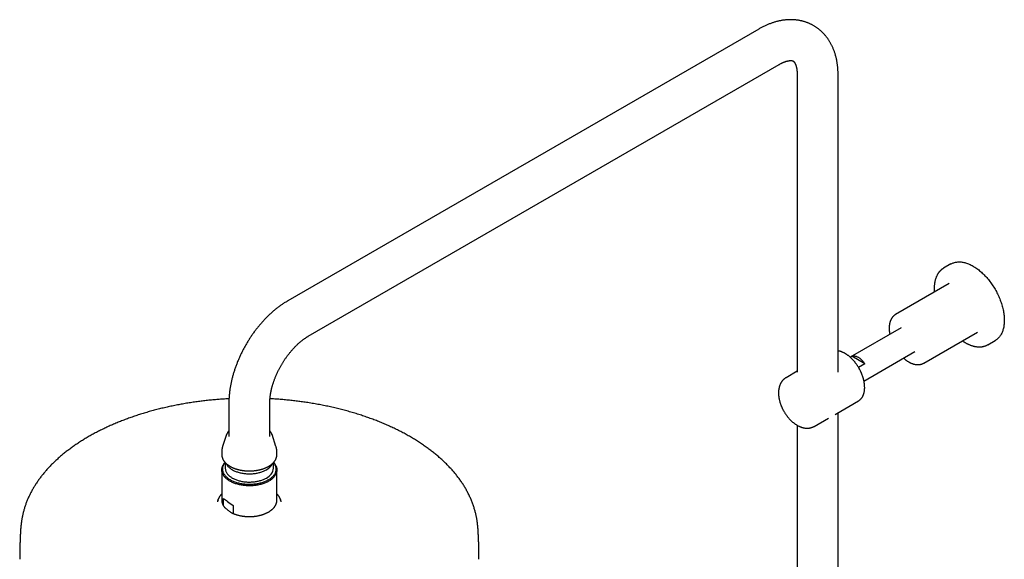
# Model space of a CAD drawing. Header units: millimetres. Extents: x 8 to 1577, y 12 to 2536.
# Tile 32 of 65: x 1059 to 1488, y 984 to 1219. Entities that reach past the tile are written whole.
import ezdxf

# ---------------------------------------------------------------- set-up
doc = ezdxf.new("R2010")
doc.units = ezdxf.units.MM

msp = doc.modelspace()

# ---------------------------------------------------------------- linework, layer by layer
at = {"color": 7, "linetype": 'Continuous', "lineweight": 30}
for p, q in [((1381.17, 1214.81), (1176.11, 1096.43)), ((1185.01, 1081.02), (1390.07, 1199.4)), ((1397.93, 1194.85), (1397.93, 1065.35)), ((1415.73, 1065.35), (1415.73, 1194.85)), ((1464.88, 1112.51), (1461.7, 1110.67)), ((1464.14, 1103.99), (1440.8, 1090.52)), ((1443.22, 1084.7), (1421.01, 1071.88)), ((1453.05, 1069.3), (1476.39, 1082.78)), ((1476.38, 1082.77), (1476.39, 1082.78)), ((1480.95, 1077.33), (1484.13, 1079.16)), ((1421.02, 1071.87), (1421.71, 1072.27)), ((1427.32, 1069.03), (1421.71, 1072.27)), ((1427.01, 1061.49), (1449.22, 1074.31)), ((1427.32, 1069.03), (1424.62, 1067.47)), ((1453.06, 1069.31), (1453.05, 1069.3)), ((1397.93, 1065.78), (1393.06, 1062.96)), ((1150.45, 1051.98), (1150.45, 1037.29)), ((1168.25, 1037.29), (1168.25, 1051.98)), ((1414.41, 1047), (1424.63, 1052.89)), ((1424.62, 1052.89), (1424.63, 1052.89)), ((1415.73, 756.03), (1415.73, 1047.76)), ((1397.93, 1042.22), (1397.93, 756.02)), ((1405.31, 1041.74), (1411.51, 1045.32)), ((1149.45, 1038.15), (1147.73, 1033)), ((1149.45, 1038.15), (1149.46, 1038.17)), ((1170.96, 1033), (1169.24, 1038.15)), ((1169.24, 1038.15), (1169.24, 1038.15)), ((1147.35, 1030.65), (1147.35, 1029.45)), ((1171.35, 1029.45), (1171.35, 1030.65)), ((1148.87, 1025.97), (1148.87, 1023.55)), ((1169.82, 1023.55), (1169.82, 1025.97)), ((1147.35, 1022.8), (1147.35, 1009.6)), ((1171.35, 1009.6), (1171.35, 1022.8)), ((1151.94, 1019.27), (1152.3, 1019.06)), ((1166.39, 1019.06), (1166.76, 1019.27)), ((1145.74, 1009.82), (1145.49, 1009.04)), ((1147.35, 1009.6), (1147.35, 1009.6)), ((1148.16, 1007.09), (1148.16, 1010.4)), ((1171.35, 1009.6), (1171.35, 1009.61)), ((1172.94, 1009.84), (1172.95, 1009.82)), ((1173.21, 1009.04), (1172.95, 1009.82)), ((1152.37, 1007.28), (1152.37, 1003.97))]:
    msp.add_line(p, q, dxfattribs=at)
at = {"color": 7, "linetype": 'Continuous', "lineweight": 30, "flags": 128}
for points in [[(1464.88, 1112.51), (1464.92, 1112.53), (1465.21, 1112.68), (1465.51, 1112.83), (1465.82, 1112.95), (1466.14, 1113.06), (1466.47, 1113.16), (1466.8, 1113.24), (1467.14, 1113.31), (1467.49, 1113.35), (1467.85, 1113.39), (1468.21, 1113.4), (1468.57, 1113.41), (1468.94, 1113.39), (1469.32, 1113.36), (1469.7, 1113.31), (1470.08, 1113.25), (1470.47, 1113.17), (1470.87, 1113.08), (1471.26, 1112.97), (1471.66, 1112.85), (1472.06, 1112.71), (1472.47, 1112.55), (1472.87, 1112.38), (1473.28, 1112.2), (1473.69, 1112), (1474.09, 1111.78), (1474.5, 1111.55)], [(1474.5, 1111.55), (1474.91, 1111.31), (1475.32, 1111.05), (1475.73, 1110.78), (1476.14, 1110.5), (1476.54, 1110.2), (1476.95, 1109.89), (1477.35, 1109.56), (1477.75, 1109.23), (1478.14, 1108.88), (1478.53, 1108.52), (1478.92, 1108.15), (1479.31, 1107.77), (1479.69, 1107.37), (1480.07, 1106.97), (1480.44, 1106.56), (1480.8, 1106.13), (1481.16, 1105.7), (1481.52, 1105.26), (1481.86, 1104.81), (1482.2, 1104.35), (1482.54, 1103.88), (1482.86, 1103.41), (1483.18, 1102.93), (1483.49, 1102.44), (1483.8, 1101.95), (1484.09, 1101.45), (1484.38, 1100.95), (1484.66, 1100.44), (1484.92, 1099.93), (1485.18, 1099.42), (1485.43, 1098.9), (1485.67, 1098.38), (1485.9, 1097.85), (1486.12, 1097.33), (1486.33, 1096.8), (1486.52, 1096.27), (1486.71, 1095.74), (1486.89, 1095.22), (1487.05, 1094.69), (1487.2, 1094.16), (1487.34, 1093.64), (1487.47, 1093.11), (1487.59, 1092.59), (1487.7, 1092.08), (1487.79, 1091.56), (1487.88, 1091.05), (1487.95, 1090.54), (1488, 1090.04), (1488.05, 1089.55), (1488.08, 1089.06), (1488.11, 1088.57), (1488.12, 1088.09), (1488.11, 1087.62), (1488.1, 1087.16), (1488.07, 1086.7), (1488.03, 1086.26), (1487.98, 1085.82), (1487.91, 1085.39), (1487.84, 1084.97), (1487.75, 1084.56), (1487.65, 1084.16), (1487.54, 1083.77), (1487.41, 1083.39), (1487.28, 1083.02), (1487.13, 1082.67), (1486.97, 1082.32), (1486.8, 1081.99), (1486.62, 1081.67), (1486.43, 1081.37), (1486.22, 1081.07), (1486.01, 1080.79), (1485.79, 1080.53), (1485.55, 1080.27), (1485.31, 1080.04), (1485.05, 1079.81), (1484.79, 1079.6), (1484.52, 1079.41), (1484.24, 1079.23), (1484.13, 1079.16)], [(1481.15, 1077.45), (1480.91, 1077.31), (1480.71, 1077.2)], [(1421.71, 1072.27), (1421.89, 1072.34), (1422.08, 1072.39), (1422.27, 1072.43), (1422.48, 1072.45), (1422.69, 1072.45), (1422.9, 1072.44), (1423.12, 1072.4), (1423.35, 1072.36), (1423.58, 1072.29), (1423.81, 1072.21), (1424.04, 1072.11), (1424.28, 1072), (1424.51, 1071.87), (1424.75, 1071.73), (1424.98, 1071.57), (1425.22, 1071.4), (1425.45, 1071.21), (1425.68, 1071.01), (1425.9, 1070.8), (1426.12, 1070.58), (1426.34, 1070.34), (1426.55, 1070.1), (1426.75, 1069.84), (1426.95, 1069.58), (1427.14, 1069.31), (1427.32, 1069.03)], [(1147.35, 1029.45), (1147.35, 1029.35), (1147.35, 1029.24)], [(1171.34, 1029.25), (1171.35, 1029.41), (1171.35, 1029.45)], [(1166.71, 1017.33), (1166.35, 1017.17), (1165.97, 1017.02), (1165.59, 1016.88), (1165.19, 1016.75), (1164.79, 1016.62), (1164.38, 1016.51), (1163.96, 1016.4), (1163.53, 1016.31), (1163.1, 1016.22), (1162.67, 1016.14), (1162.23, 1016.07), (1161.78, 1016.02), (1161.33, 1015.97), (1160.88, 1015.93), (1160.42, 1015.9), (1159.97, 1015.88), (1159.51, 1015.87), (1159.05, 1015.87), (1158.6, 1015.88), (1158.14, 1015.91), (1157.69, 1015.94), (1157.24, 1015.98), (1156.79, 1016.03), (1156.35, 1016.09), (1155.91, 1016.16), (1155.47, 1016.24), (1155.04, 1016.33), (1154.62, 1016.43), (1154.2, 1016.54), (1153.79, 1016.66), (1153.39, 1016.78), (1153, 1016.92), (1152.62, 1017.06), (1152.24, 1017.22), (1151.88, 1017.38), (1151.53, 1017.54), (1151.19, 1017.72), (1150.86, 1017.9), (1150.54, 1018.09), (1150.24, 1018.29), (1149.95, 1018.49), (1149.67, 1018.7), (1149.41, 1018.92), (1149.16, 1019.14), (1148.92, 1019.37), (1148.7, 1019.6), (1148.5, 1019.83), (1148.31, 1020.07), (1148.14, 1020.32), (1147.99, 1020.57), (1147.85, 1020.82), (1147.72, 1021.07), (1147.62, 1021.33), (1147.53, 1021.59), (1147.46, 1021.85), (1147.41, 1022.11), (1147.37, 1022.37), (1147.35, 1022.64), (1147.35, 1022.9), (1147.36, 1023.16), (1147.4, 1023.43), (1147.45, 1023.69), (1147.51, 1023.95), (1147.6, 1024.21), (1147.7, 1024.47), (1147.82, 1024.72), (1147.95, 1024.97), (1148.11, 1025.22), (1148.27, 1025.47), (1148.46, 1025.71), (1148.66, 1025.95), (1148.77, 1026.07)], [(1169.84, 1025.98), (1169.9, 1025.91), (1170.08, 1025.67), (1170.24, 1025.43), (1170.39, 1025.18), (1170.52, 1024.93), (1170.63, 1024.68), (1170.72, 1024.43), (1170.8, 1024.17), (1170.87, 1023.91), (1170.91, 1023.66), (1170.94, 1023.4), (1170.95, 1023.14), (1170.94, 1022.88), (1170.91, 1022.62), (1170.87, 1022.36), (1170.81, 1022.1), (1170.73, 1021.85), (1170.64, 1021.59), (1170.53, 1021.34), (1170.4, 1021.09), (1170.25, 1020.85), (1170.09, 1020.6), (1169.92, 1020.37), (1169.72, 1020.13), (1169.51, 1019.9), (1169.29, 1019.68), (1169.05, 1019.46), (1168.8, 1019.24), (1168.53, 1019.03), (1168.25, 1018.83), (1167.95, 1018.63), (1167.64, 1018.44), (1167.32, 1018.26), (1166.99, 1018.09), (1166.65, 1017.92), (1166.29, 1017.76), (1165.92, 1017.61), (1165.55, 1017.47), (1165.16, 1017.33), (1164.77, 1017.21), (1164.37, 1017.09), (1163.96, 1016.98), (1163.54, 1016.88), (1163.12, 1016.79), (1162.69, 1016.71), (1162.26, 1016.64), (1161.82, 1016.58), (1161.38, 1016.53), (1160.94, 1016.49), (1160.49, 1016.46), (1160.04, 1016.44), (1159.59, 1016.43), (1159.14, 1016.43), (1158.69, 1016.44), (1158.24, 1016.46), (1157.8, 1016.49), (1157.35, 1016.53), (1156.91, 1016.58), (1156.47, 1016.64), (1156.04, 1016.71), (1155.61, 1016.79), (1155.19, 1016.87), (1154.77, 1016.97), (1154.36, 1017.08), (1153.96, 1017.19), (1153.56, 1017.32), (1153.18, 1017.45), (1152.8, 1017.6), (1152.44, 1017.75), (1152.08, 1017.91), (1151.73, 1018.07), (1151.4, 1018.25), (1151.08, 1018.43), (1150.77, 1018.62), (1150.47, 1018.81), (1150.19, 1019.01), (1149.92, 1019.22), (1149.67, 1019.44), (1149.43, 1019.65), (1149.2, 1019.88), (1148.99, 1020.11), (1148.79, 1020.34), (1148.62, 1020.58), (1148.45, 1020.82), (1148.31, 1021.07), (1148.18, 1021.32), (1148.06, 1021.57), (1147.97, 1021.82), (1147.89, 1022.08), (1147.83, 1022.34), (1147.78, 1022.59), (1147.76, 1022.85), (1147.75, 1023.11), (1147.75, 1023.37), (1147.78, 1023.63), (1147.82, 1023.89), (1147.88, 1024.15), (1147.96, 1024.4), (1148.05, 1024.66), (1148.17, 1024.91), (1148.29, 1025.16), (1148.44, 1025.4), (1148.6, 1025.65), (1148.78, 1025.89), (1148.86, 1025.98)], [(1149.2, 1025.63), (1149.26, 1025.49), (1149.39, 1025.26), (1149.53, 1025.02), (1149.69, 1024.79), (1149.86, 1024.57), (1150.05, 1024.35), (1150.25, 1024.13), (1150.47, 1023.92), (1150.71, 1023.71), (1150.96, 1023.51), (1151.22, 1023.32), (1151.5, 1023.13), (1151.79, 1022.95), (1152.09, 1022.77), (1152.4, 1022.61), (1152.73, 1022.45), (1153.07, 1022.3), (1153.41, 1022.15), (1153.77, 1022.02), (1154.14, 1021.89), (1154.51, 1021.77), (1154.9, 1021.66), (1155.29, 1021.56), (1155.68, 1021.47), (1156.09, 1021.39), (1156.5, 1021.32), (1156.91, 1021.25), (1157.33, 1021.2), (1157.75, 1021.16), (1158.17, 1021.13), (1158.6, 1021.1), (1159.03, 1021.09), (1159.45, 1021.09), (1159.88, 1021.1), (1160.31, 1021.11), (1160.73, 1021.14), (1161.15, 1021.18), (1161.57, 1021.23), (1161.99, 1021.28), (1162.4, 1021.35), (1162.81, 1021.43), (1163.21, 1021.51), (1163.6, 1021.61), (1163.99, 1021.72), (1164.37, 1021.83), (1164.74, 1021.95), (1165.1, 1022.08), (1165.45, 1022.22), (1165.8, 1022.37), (1166.13, 1022.53), (1166.45, 1022.69), (1166.76, 1022.86)], [(1169.92, 1026.07), (1170.09, 1025.88), (1170.29, 1025.64), (1170.47, 1025.4), (1170.63, 1025.15), (1170.78, 1024.9), (1170.91, 1024.65), (1171.02, 1024.4), (1171.12, 1024.14), (1171.2, 1023.88), (1171.26, 1023.62), (1171.31, 1023.36), (1171.34, 1023.09), (1171.35, 1022.83), (1171.34, 1022.56), (1171.32, 1022.3), (1171.27, 1022.04), (1171.22, 1021.78), (1171.14, 1021.52), (1171.05, 1021.26), (1170.94, 1021), (1170.81, 1020.75), (1170.67, 1020.5), (1170.51, 1020.25), (1170.33, 1020.01), (1170.14, 1019.77), (1169.93, 1019.53), (1169.71, 1019.3), (1169.47, 1019.08), (1169.22, 1018.86), (1168.95, 1018.64), (1168.67, 1018.44), (1168.37, 1018.23), (1168.07, 1018.04), (1167.75, 1017.85), (1167.41, 1017.67), (1167.07, 1017.5), (1166.71, 1017.33)], [(1148.87, 1023.55), (1148.87, 1023.36), (1148.9, 1023.12), (1148.93, 1022.87), (1148.99, 1022.63), (1149.07, 1022.38), (1149.16, 1022.14), (1149.26, 1021.9), (1149.39, 1021.67), (1149.53, 1021.44), (1149.69, 1021.21), (1149.86, 1020.98), (1150.05, 1020.76), (1150.25, 1020.54), (1150.47, 1020.33), (1150.71, 1020.12), (1150.96, 1019.92), (1151.22, 1019.73), (1151.5, 1019.54), (1151.79, 1019.36), (1152.09, 1019.19), (1152.4, 1019.02), (1152.73, 1018.86), (1153.07, 1018.71), (1153.41, 1018.56), (1153.77, 1018.43), (1154.14, 1018.3), (1154.51, 1018.18), (1154.9, 1018.07), (1155.29, 1017.97), (1155.68, 1017.88), (1156.09, 1017.8), (1156.5, 1017.73), (1156.91, 1017.67), (1157.33, 1017.61), (1157.75, 1017.57), (1158.17, 1017.54), (1158.6, 1017.52), (1159.03, 1017.5), (1159.45, 1017.5), (1159.88, 1017.51), (1160.31, 1017.53), (1160.73, 1017.55), (1161.15, 1017.59), (1161.57, 1017.64), (1161.99, 1017.7), (1162.4, 1017.76), (1162.81, 1017.84), (1163.21, 1017.93), (1163.6, 1018.02), (1163.99, 1018.13), (1164.37, 1018.24), (1164.74, 1018.36), (1165.1, 1018.49), (1165.45, 1018.63), (1165.8, 1018.78), (1166.13, 1018.94), (1166.45, 1019.1), (1166.76, 1019.27)], [(1145.69, 1009.65), (1145.77, 1009.91), (1145.82, 1010.04)], [(1059.35, 984.21), (1059.35, 984.13), (1059.35, 983.86)], [(1259.34, 983.87), (1259.35, 984.13), (1259.35, 984.21)]]:
    msp.add_lwpolyline(points, dxfattribs=at)
at = {"color": 7, "linetype": 'Continuous', "lineweight": 30}
for centre, radius, start, end in [((1464.91, 1105.11), 6.42, 117.6662, 122.4161), ((1163.85, 1028.47), 6.32, 297.3698, 333.3279), ((1164.61, 1024.05), 5.24, 294.1604, 354.5195)]:
    msp.add_arc(centre, radius, start, end, dxfattribs=at)
msp.add_ellipse((1159.35, 1003.53), major_axis=(11.99, -7.76), ratio=0.053572, start_param=3.547703, end_param=4.127077, dxfattribs=at)
for points, knots in [([(1415.73, 1194.85), (1415.73, 1194.98), (1415.73, 1195.35), (1415.72, 1195.94), (1415.69, 1196.63), (1415.65, 1197.32), (1415.6, 1198.01), (1415.53, 1198.68), (1415.45, 1199.36), (1415.35, 1200.02), (1415.24, 1200.68), (1415.12, 1201.33), (1414.98, 1201.97), (1414.83, 1202.6), (1414.67, 1203.23), (1414.49, 1203.84), (1414.3, 1204.45), (1414.1, 1205.04), (1413.89, 1205.63), (1413.66, 1206.21), (1413.42, 1206.77), (1413.17, 1207.32), (1412.9, 1207.86), (1412.62, 1208.39), (1412.34, 1208.91), (1412.04, 1209.42), (1411.73, 1209.91), (1411.4, 1210.4), (1411.07, 1210.87), (1410.73, 1211.32), (1410.38, 1211.77), (1410.01, 1212.2), (1409.64, 1212.62), (1409.26, 1213.03), (1408.86, 1213.42), (1408.46, 1213.8), (1408.05, 1214.17), (1407.63, 1214.53), (1407.2, 1214.87), (1406.77, 1215.2), (1406.32, 1215.51), (1405.87, 1215.81), (1405.41, 1216.1), (1404.94, 1216.38), (1404.46, 1216.64), (1403.98, 1216.88), (1403.49, 1217.12), (1402.99, 1217.34), (1402.49, 1217.54), (1401.98, 1217.73), (1401.46, 1217.91), (1400.94, 1218.07), (1400.41, 1218.22), (1399.88, 1218.35), (1399.34, 1218.47), (1398.79, 1218.58), (1398.24, 1218.67), (1397.68, 1218.74), (1397.12, 1218.8), (1396.56, 1218.85), (1395.99, 1218.88), (1395.41, 1218.9), (1394.83, 1218.9), (1394.25, 1218.88), (1393.66, 1218.85), (1393.07, 1218.81), (1392.48, 1218.74), (1391.88, 1218.67), (1391.28, 1218.58), (1390.68, 1218.47), (1390.07, 1218.34), (1389.46, 1218.21), (1388.85, 1218.05), (1388.24, 1217.88), (1387.62, 1217.69), (1387.01, 1217.49), (1386.39, 1217.27), (1385.78, 1217.04), (1385.16, 1216.79), (1384.55, 1216.53), (1383.93, 1216.25), (1383.32, 1215.96), (1382.71, 1215.65), (1382.1, 1215.33), (1381.59, 1215.05), (1381.28, 1214.87), (1381.17, 1214.81)], [0, 0, 0, 0, 0.007189, 0.020253, 0.033319, 0.046374, 0.059413, 0.072433, 0.085427, 0.098392, 0.111321, 0.12421, 0.137053, 0.149846, 0.162583, 0.17526, 0.187873, 0.200417, 0.212891, 0.225291, 0.237615, 0.249863, 0.262032, 0.274123, 0.286137, 0.298074, 0.309936, 0.321725, 0.333444, 0.345094, 0.356679, 0.368203, 0.379668, 0.39108, 0.402442, 0.413757, 0.425031, 0.436268, 0.447471, 0.458647, 0.469798, 0.480931, 0.492048, 0.503156, 0.514259, 0.52536, 0.536463, 0.547573, 0.558695, 0.569834, 0.580993, 0.592178, 0.603394, 0.614643, 0.625932, 0.637263, 0.648642, 0.660072, 0.671557, 0.683101, 0.694707, 0.706377, 0.718116, 0.729925, 0.741805, 0.75376, 0.765789, 0.777893, 0.790073, 0.802327, 0.814655, 0.827054, 0.839523, 0.852059, 0.864658, 0.877316, 0.890029, 0.902794, 0.915604, 0.928456, 0.941344, 0.954263, 0.967209, 0.980176, 0.993161, 1, 1, 1, 1]), ([(1390.07, 1199.4), (1390.13, 1199.43), (1390.3, 1199.53), (1390.57, 1199.68), (1390.89, 1199.84), (1391.2, 1200), (1391.51, 1200.14), (1391.8, 1200.27), (1392.09, 1200.4), (1392.38, 1200.51), (1392.65, 1200.61), (1392.91, 1200.7), (1393.17, 1200.77), (1393.41, 1200.84), (1393.65, 1200.9), (1393.88, 1200.95), (1394.09, 1201), (1394.3, 1201.03), (1394.49, 1201.06), (1394.67, 1201.08), (1394.85, 1201.09), (1395.01, 1201.09), (1395.16, 1201.1), (1395.3, 1201.09), (1395.43, 1201.08), (1395.55, 1201.07), (1395.66, 1201.05), (1395.76, 1201.03), (1395.85, 1201.01), (1395.93, 1200.99), (1396.01, 1200.96), (1396.08, 1200.93), (1396.16, 1200.89), (1396.24, 1200.84), (1396.31, 1200.79), (1396.37, 1200.73), (1396.44, 1200.67), (1396.5, 1200.61), (1396.57, 1200.53), (1396.64, 1200.44), (1396.72, 1200.34), (1396.79, 1200.22), (1396.87, 1200.09), (1396.95, 1199.95), (1397.03, 1199.8), (1397.11, 1199.64), (1397.18, 1199.46), (1397.26, 1199.28), (1397.33, 1199.07), (1397.4, 1198.86), (1397.47, 1198.63), (1397.54, 1198.39), (1397.6, 1198.14), (1397.66, 1197.87), (1397.71, 1197.59), (1397.76, 1197.3), (1397.8, 1197), (1397.84, 1196.68), (1397.87, 1196.35), (1397.9, 1196.01), (1397.92, 1195.66), (1397.93, 1195.3), (1397.93, 1195.03), (1397.93, 1194.88), (1397.93, 1194.85)], [0, 0, 0, 0, 0.007638, 0.022098, 0.036526, 0.050922, 0.065291, 0.079636, 0.093962, 0.108276, 0.122584, 0.136894, 0.151214, 0.165554, 0.179926, 0.194346, 0.208829, 0.223396, 0.238069, 0.252874, 0.267843, 0.283013, 0.298429, 0.314144, 0.330225, 0.346756, 0.363845, 0.381636, 0.400329, 0.420216, 0.441755, 0.465743, 0.493782, 0.529728, 0.555146, 0.577592, 0.597881, 0.61666, 0.634338, 0.653032, 0.670762, 0.687743, 0.704149, 0.720103, 0.735699, 0.751007, 0.766083, 0.780973, 0.795713, 0.810334, 0.824863, 0.83932, 0.853725, 0.868094, 0.882439, 0.896772, 0.911104, 0.925439, 0.939785, 0.954149, 0.968536, 0.98295, 0.996647, 1, 1, 1, 1]), ([(1461.45, 1110.52), (1461.37, 1110.47), (1461.2, 1110.36), (1460.95, 1110.17), (1460.69, 1109.96), (1460.45, 1109.74), (1460.21, 1109.51), (1459.98, 1109.27), (1459.76, 1109.01), (1459.56, 1108.74), (1459.36, 1108.46), (1459.17, 1108.17), (1458.99, 1107.87), (1458.82, 1107.55), (1458.66, 1107.22), (1458.51, 1106.89), (1458.37, 1106.54), (1458.24, 1106.18), (1458.12, 1105.81), (1458.02, 1105.43), (1457.92, 1105.04), (1457.84, 1104.65), (1457.76, 1104.24), (1457.7, 1103.83), (1457.65, 1103.4), (1457.61, 1102.98), (1457.58, 1102.54), (1457.57, 1102.1), (1457.56, 1101.65), (1457.57, 1101.19), (1457.59, 1100.73), (1457.6, 1100.41), (1457.62, 1100.24), (1457.62, 1100.23)], [0, 0, 0, 0, 0.029516, 0.062317, 0.095135, 0.127982, 0.160867, 0.1938, 0.226787, 0.259832, 0.292941, 0.326114, 0.35935, 0.392649, 0.426008, 0.459422, 0.492888, 0.526399, 0.559951, 0.593538, 0.627155, 0.660797, 0.69446, 0.728138, 0.761828, 0.795528, 0.829233, 0.862941, 0.896651, 0.930359, 0.964064, 0.997766, 1, 1, 1, 1]), ([(1176.11, 1096.43), (1176, 1096.37), (1175.69, 1096.19), (1175.17, 1095.88), (1174.57, 1095.5), (1173.98, 1095.11), (1173.39, 1094.71), (1172.8, 1094.29), (1172.21, 1093.87), (1171.63, 1093.43), (1171.06, 1092.98), (1170.49, 1092.52), (1169.92, 1092.04), (1169.36, 1091.56), (1168.81, 1091.07), (1168.26, 1090.56), (1167.72, 1090.05), (1167.18, 1089.52), (1166.65, 1088.99), (1166.12, 1088.45), (1165.6, 1087.89), (1165.09, 1087.33), (1164.58, 1086.76), (1164.08, 1086.19), (1163.59, 1085.6), (1163.1, 1085.01), (1162.62, 1084.4), (1162.15, 1083.8), (1161.69, 1083.18), (1161.23, 1082.56), (1160.78, 1081.93), (1160.34, 1081.29), (1159.9, 1080.65), (1159.48, 1080), (1159.06, 1079.34), (1158.65, 1078.68), (1158.25, 1078.02), (1157.85, 1077.34), (1157.47, 1076.67), (1157.09, 1075.99), (1156.72, 1075.3), (1156.37, 1074.61), (1156.02, 1073.92), (1155.68, 1073.22), (1155.35, 1072.52), (1155.03, 1071.81), (1154.72, 1071.11), (1154.41, 1070.4), (1154.12, 1069.68), (1153.84, 1068.97), (1153.57, 1068.25), (1153.31, 1067.53), (1153.06, 1066.81), (1152.82, 1066.08), (1152.59, 1065.36), (1152.37, 1064.63), (1152.16, 1063.91), (1151.97, 1063.18), (1151.78, 1062.45), (1151.61, 1061.72), (1151.45, 1060.99), (1151.3, 1060.27), (1151.16, 1059.54), (1151.03, 1058.81), (1150.92, 1058.09), (1150.81, 1057.36), (1150.72, 1056.64), (1150.64, 1055.92), (1150.58, 1055.2), (1150.53, 1054.48), (1150.49, 1053.77), (1150.46, 1053.06), (1150.45, 1052.46), (1150.45, 1052.11), (1150.45, 1051.98)], [0, 0, 0, 0, 0.007842, 0.022061, 0.036277, 0.050494, 0.06471, 0.078922, 0.093127, 0.107323, 0.121509, 0.135684, 0.149847, 0.163996, 0.178131, 0.192251, 0.206358, 0.220449, 0.234526, 0.248589, 0.262638, 0.276674, 0.290696, 0.304706, 0.318705, 0.332692, 0.346668, 0.360635, 0.374594, 0.388544, 0.402487, 0.416424, 0.430355, 0.444281, 0.458204, 0.472125, 0.486043, 0.49996, 0.513878, 0.527796, 0.541716, 0.555638, 0.569564, 0.583493, 0.597428, 0.61137, 0.625318, 0.639274, 0.653239, 0.667213, 0.681199, 0.695195, 0.709203, 0.723225, 0.73726, 0.751309, 0.765374, 0.779453, 0.793549, 0.807661, 0.821789, 0.835934, 0.850096, 0.864275, 0.878469, 0.89268, 0.906905, 0.921144, 0.935396, 0.94966, 0.963932, 0.978211, 0.992495, 1, 1, 1, 1]), ([(1440.8, 1090.52), (1440.78, 1090.51), (1440.68, 1090.46), (1440.51, 1090.34), (1440.29, 1090.18), (1440.08, 1090.01), (1439.87, 1089.83), (1439.68, 1089.63), (1439.49, 1089.42), (1439.32, 1089.2), (1439.15, 1088.96), (1438.99, 1088.72), (1438.85, 1088.46), (1438.71, 1088.19), (1438.59, 1087.91), (1438.47, 1087.62), (1438.37, 1087.32), (1438.28, 1087.01), (1438.2, 1086.69), (1438.13, 1086.36), (1438.08, 1086.02), (1438.03, 1085.67), (1438, 1085.32), (1437.98, 1084.96), (1437.97, 1084.6), (1437.97, 1084.22), (1437.99, 1083.85), (1438.01, 1083.47), (1438.05, 1083.08), (1438.1, 1082.69), (1438.16, 1082.3), (1438.21, 1082.01), (1438.25, 1081.86), (1438.25, 1081.83)], [0, 0, 0, 0, 0.007956, 0.040312, 0.072668, 0.105058, 0.137522, 0.170094, 0.202808, 0.235688, 0.268755, 0.302025, 0.335504, 0.369194, 0.403087, 0.437173, 0.471437, 0.505858, 0.540414, 0.575085, 0.609848, 0.644681, 0.679567, 0.714488, 0.74943, 0.784382, 0.81933, 0.854267, 0.889189, 0.924091, 0.958971, 0.993827, 1, 1, 1, 1]), ([(1168.25, 1051.98), (1168.25, 1052.05), (1168.25, 1052.25), (1168.25, 1052.58), (1168.27, 1052.98), (1168.29, 1053.39), (1168.33, 1053.81), (1168.37, 1054.24), (1168.42, 1054.68), (1168.47, 1055.13), (1168.54, 1055.59), (1168.62, 1056.05), (1168.7, 1056.52), (1168.8, 1057), (1168.9, 1057.48), (1169.01, 1057.97), (1169.13, 1058.46), (1169.27, 1058.96), (1169.41, 1059.47), (1169.56, 1059.97), (1169.72, 1060.48), (1169.88, 1061), (1170.06, 1061.51), (1170.25, 1062.03), (1170.45, 1062.55), (1170.65, 1063.07), (1170.86, 1063.59), (1171.09, 1064.12), (1171.32, 1064.64), (1171.56, 1065.16), (1171.8, 1065.68), (1172.06, 1066.2), (1172.32, 1066.71), (1172.59, 1067.23), (1172.87, 1067.74), (1173.15, 1068.25), (1173.45, 1068.75), (1173.75, 1069.25), (1174.05, 1069.75), (1174.36, 1070.24), (1174.68, 1070.72), (1175, 1071.2), (1175.33, 1071.67), (1175.66, 1072.14), (1176, 1072.6), (1176.34, 1073.05), (1176.69, 1073.5), (1177.04, 1073.93), (1177.39, 1074.36), (1177.75, 1074.78), (1178.11, 1075.19), (1178.47, 1075.59), (1178.84, 1075.98), (1179.2, 1076.37), (1179.57, 1076.74), (1179.93, 1077.1), (1180.3, 1077.45), (1180.67, 1077.79), (1181.04, 1078.12), (1181.4, 1078.44), (1181.77, 1078.74), (1182.13, 1079.04), (1182.49, 1079.32), (1182.85, 1079.59), (1183.21, 1079.85), (1183.56, 1080.1), (1183.91, 1080.34), (1184.26, 1080.56), (1184.59, 1080.77), (1184.84, 1080.92), (1184.98, 1081), (1185.01, 1081.02)], [0, 0, 0, 0, 0.007492, 0.021715, 0.035968, 0.05026, 0.06459, 0.078961, 0.093371, 0.107822, 0.122313, 0.136843, 0.151412, 0.166019, 0.180663, 0.195343, 0.210057, 0.224805, 0.239585, 0.254396, 0.269236, 0.284103, 0.298996, 0.313914, 0.328854, 0.343815, 0.358795, 0.373793, 0.388806, 0.403834, 0.418874, 0.433925, 0.448984, 0.46405, 0.479122, 0.494198, 0.509275, 0.524352, 0.539427, 0.554498, 0.569563, 0.58462, 0.599669, 0.614706, 0.62973, 0.64474, 0.659734, 0.674709, 0.689665, 0.7046, 0.719512, 0.734398, 0.749259, 0.764092, 0.778895, 0.793667, 0.808407, 0.823113, 0.837783, 0.852418, 0.867015, 0.881574, 0.896094, 0.910574, 0.925013, 0.939412, 0.953771, 0.968089, 0.982368, 0.995839, 1, 1, 1, 1]), ([(1469.87, 1079.01), (1469.93, 1078.97), (1470.12, 1078.84), (1470.45, 1078.63), (1470.79, 1078.42), (1470.99, 1078.3), (1471.07, 1078.25)], [0, 0, 0, 0, 0.158803, 0.483342, 0.807937, 1, 1, 1, 1]), ([(1471.07, 1078.25), (1471.14, 1078.21), (1471.34, 1078.1), (1471.67, 1077.92), (1472.06, 1077.72), (1472.46, 1077.53), (1472.85, 1077.36), (1473.24, 1077.2), (1473.63, 1077.05), (1474.01, 1076.92), (1474.4, 1076.8), (1474.78, 1076.7), (1475.16, 1076.61), (1475.54, 1076.54), (1475.91, 1076.48), (1476.28, 1076.43), (1476.65, 1076.4), (1477.01, 1076.38), (1477.37, 1076.38), (1477.72, 1076.39), (1478.07, 1076.42), (1478.41, 1076.46), (1478.74, 1076.51), (1479.07, 1076.58), (1479.4, 1076.67), (1479.71, 1076.77), (1480.02, 1076.88), (1480.32, 1077), (1480.55, 1077.11), (1480.67, 1077.18), (1480.7, 1077.19)], [0, 0, 0, 0, 0.019847, 0.057469, 0.095096, 0.132725, 0.170352, 0.207975, 0.24559, 0.283194, 0.320784, 0.358353, 0.395898, 0.433411, 0.470889, 0.508324, 0.545709, 0.58304, 0.62031, 0.657515, 0.694649, 0.731711, 0.7687, 0.805615, 0.842461, 0.879241, 0.915962, 0.952633, 0.989264, 1, 1, 1, 1]), ([(1424.62, 1052.89), (1424.65, 1052.91), (1424.76, 1052.97), (1424.94, 1053.09), (1425.15, 1053.25), (1425.35, 1053.42), (1425.55, 1053.6), (1425.73, 1053.79), (1425.91, 1054), (1426.08, 1054.22), (1426.23, 1054.45), (1426.38, 1054.69), (1426.52, 1054.95), (1426.64, 1055.22), (1426.76, 1055.49), (1426.87, 1055.78), (1426.96, 1056.08), (1427.04, 1056.38), (1427.12, 1056.7), (1427.18, 1057.03), (1427.23, 1057.36), (1427.27, 1057.7), (1427.29, 1058.05), (1427.31, 1058.4), (1427.31, 1058.76), (1427.3, 1059.13), (1427.28, 1059.5), (1427.25, 1059.88), (1427.21, 1060.26), (1427.16, 1060.65), (1427.1, 1061.04), (1427.02, 1061.43), (1426.94, 1061.83), (1426.84, 1062.22), (1426.73, 1062.62), (1426.62, 1063.02), (1426.49, 1063.42), (1426.35, 1063.82), (1426.21, 1064.22), (1426.05, 1064.62), (1425.88, 1065.02), (1425.71, 1065.41), (1425.52, 1065.8), (1425.33, 1066.19), (1425.13, 1066.58), (1424.92, 1066.96), (1424.7, 1067.34), (1424.47, 1067.71), (1424.24, 1068.08), (1424, 1068.45), (1423.75, 1068.8), (1423.49, 1069.15), (1423.23, 1069.49), (1422.97, 1069.83), (1422.69, 1070.16), (1422.42, 1070.47), (1422.13, 1070.78), (1421.85, 1071.08), (1421.55, 1071.38), (1421.26, 1071.66), (1420.96, 1071.93), (1420.66, 1072.19), (1420.35, 1072.44), (1420.04, 1072.68), (1419.73, 1072.9), (1419.42, 1073.12), (1419.11, 1073.32), (1418.79, 1073.51), (1418.48, 1073.69), (1418.16, 1073.85), (1417.85, 1074), (1417.53, 1074.14), (1417.22, 1074.26), (1416.9, 1074.37), (1416.59, 1074.47), (1416.28, 1074.55), (1416, 1074.61), (1415.81, 1074.64), (1415.73, 1074.65)], [0, 0, 0, 0, 0.005572, 0.018411, 0.031251, 0.044102, 0.056974, 0.069876, 0.082814, 0.095795, 0.108821, 0.121894, 0.135013, 0.148178, 0.161385, 0.17463, 0.187909, 0.201215, 0.214545, 0.227894, 0.241258, 0.254632, 0.268013, 0.281398, 0.294786, 0.308173, 0.321558, 0.33494, 0.348318, 0.361692, 0.375061, 0.388426, 0.401785, 0.41514, 0.428491, 0.441837, 0.455179, 0.468517, 0.481852, 0.495184, 0.508513, 0.52184, 0.535165, 0.548488, 0.56181, 0.575132, 0.588453, 0.601775, 0.615097, 0.62842, 0.641744, 0.655069, 0.668397, 0.681728, 0.695061, 0.708397, 0.721738, 0.735082, 0.748431, 0.761785, 0.775143, 0.788507, 0.801877, 0.815252, 0.828633, 0.842019, 0.85541, 0.868805, 0.882205, 0.895607, 0.909011, 0.922413, 0.935812, 0.949204, 0.962586, 0.975954, 0.989304, 1, 1, 1, 1]), ([(1444.25, 1071.44), (1444.27, 1071.43), (1444.38, 1071.32), (1444.6, 1071.14), (1444.91, 1070.89), (1445.22, 1070.65), (1445.54, 1070.42), (1445.86, 1070.21), (1446.18, 1070.01), (1446.5, 1069.82), (1446.82, 1069.64), (1447.14, 1069.48), (1447.46, 1069.33), (1447.79, 1069.2), (1448.11, 1069.08), (1448.43, 1068.97), (1448.75, 1068.88), (1449.07, 1068.8), (1449.39, 1068.74), (1449.7, 1068.69), (1450.01, 1068.66), (1450.31, 1068.64), (1450.61, 1068.64), (1450.91, 1068.66), (1451.2, 1068.69), (1451.48, 1068.73), (1451.76, 1068.79), (1452.03, 1068.86), (1452.29, 1068.95), (1452.55, 1069.05), (1452.8, 1069.17), (1452.97, 1069.25), (1453.05, 1069.31), (1453.06, 1069.31)], [0, 0, 0, 0, 0.005274, 0.04008, 0.074915, 0.109779, 0.144671, 0.17959, 0.214533, 0.249498, 0.284478, 0.319466, 0.354452, 0.389421, 0.42436, 0.45925, 0.494074, 0.528808, 0.563429, 0.597914, 0.632239, 0.666383, 0.700328, 0.734061, 0.767575, 0.80087, 0.833952, 0.866836, 0.899544, 0.932101, 0.964541, 0.996899, 1, 1, 1, 1]), ([(1393.06, 1062.96), (1393, 1062.93), (1392.86, 1062.84), (1392.64, 1062.7), (1392.4, 1062.52), (1392.17, 1062.33), (1391.94, 1062.13), (1391.73, 1061.91), (1391.53, 1061.69), (1391.33, 1061.45), (1391.15, 1061.2), (1390.98, 1060.94), (1390.81, 1060.66), (1390.66, 1060.38), (1390.52, 1060.08), (1390.39, 1059.78), (1390.28, 1059.46), (1390.17, 1059.14), (1390.08, 1058.8), (1390, 1058.46), (1389.93, 1058.1), (1389.88, 1057.74), (1389.83, 1057.37), (1389.8, 1057), (1389.79, 1056.62), (1389.79, 1056.23), (1389.8, 1055.84), (1389.82, 1055.44), (1389.85, 1055.05), (1389.9, 1054.64), (1389.96, 1054.24), (1390.03, 1053.84), (1390.11, 1053.43), (1390.21, 1053.02), (1390.31, 1052.62), (1390.43, 1052.21), (1390.56, 1051.8), (1390.7, 1051.4), (1390.85, 1051), (1391.01, 1050.6), (1391.17, 1050.2), (1391.35, 1049.8), (1391.54, 1049.41), (1391.74, 1049.02), (1391.94, 1048.64), (1392.16, 1048.26), (1392.38, 1047.88), (1392.61, 1047.51), (1392.85, 1047.15), (1393.1, 1046.79), (1393.35, 1046.44), (1393.62, 1046.09), (1393.88, 1045.76), (1394.16, 1045.43), (1394.44, 1045.11), (1394.73, 1044.79), (1395.03, 1044.49), (1395.33, 1044.2), (1395.63, 1043.91), (1395.94, 1043.64), (1396.26, 1043.38), (1396.58, 1043.13), (1396.91, 1042.88), (1397.24, 1042.66), (1397.57, 1042.44), (1397.91, 1042.24), (1398.25, 1042.05), (1398.59, 1041.87), (1398.93, 1041.71), (1399.28, 1041.56), (1399.63, 1041.43), (1399.97, 1041.31), (1400.32, 1041.21), (1400.67, 1041.13), (1401.01, 1041.06), (1401.35, 1041.01), (1401.69, 1040.97), (1402.02, 1040.95), (1402.35, 1040.95), (1402.68, 1040.96), (1403, 1040.99), (1403.31, 1041.03), (1403.62, 1041.09), (1403.92, 1041.16), (1404.21, 1041.25), (1404.5, 1041.35), (1404.78, 1041.47), (1405.05, 1041.6), (1405.22, 1041.69), (1405.31, 1041.74)], [0, 0, 0, 0, 0.00671, 0.017079, 0.027449, 0.037832, 0.048245, 0.0587, 0.069211, 0.079791, 0.090453, 0.101207, 0.112062, 0.123026, 0.134106, 0.145303, 0.156619, 0.168051, 0.179593, 0.191237, 0.202974, 0.214791, 0.226676, 0.238614, 0.250592, 0.2626, 0.274624, 0.286656, 0.298686, 0.310708, 0.322717, 0.334711, 0.346687, 0.358645, 0.370584, 0.382504, 0.394405, 0.40629, 0.41816, 0.430015, 0.441858, 0.453691, 0.465516, 0.477334, 0.489148, 0.50096, 0.512772, 0.524586, 0.536404, 0.548228, 0.56006, 0.571902, 0.583756, 0.595625, 0.60751, 0.619414, 0.631337, 0.643282, 0.65525, 0.667242, 0.679257, 0.691296, 0.703358, 0.715441, 0.727541, 0.739654, 0.751774, 0.763891, 0.775994, 0.788071, 0.80011, 0.812095, 0.824011, 0.835845, 0.847583, 0.859213, 0.870726, 0.882116, 0.893381, 0.90452, 0.915537, 0.926438, 0.937231, 0.947926, 0.958534, 0.969069, 0.979542, 0.989968, 1, 1, 1, 1]), ([(1150.49, 1053.79), (1150.2, 1053.78), (1149.54, 1053.74), (1148.52, 1053.68), (1147.4, 1053.6), (1146.28, 1053.52), (1145.15, 1053.43), (1144.02, 1053.33), (1142.88, 1053.23), (1141.74, 1053.11), (1140.59, 1052.99), (1139.45, 1052.85), (1138.3, 1052.71), (1137.15, 1052.57), (1136, 1052.41), (1134.86, 1052.24), (1133.71, 1052.07), (1132.56, 1051.89), (1131.42, 1051.7), (1130.28, 1051.5), (1129.14, 1051.29), (1128.01, 1051.08), (1126.87, 1050.86), (1125.74, 1050.62), (1124.62, 1050.39), (1123.5, 1050.14), (1122.38, 1049.88), (1121.26, 1049.62), (1120.16, 1049.35), (1119.05, 1049.07), (1117.95, 1048.78), (1116.86, 1048.48), (1115.77, 1048.18), (1114.69, 1047.87), (1113.61, 1047.55), (1112.54, 1047.22), (1111.48, 1046.89), (1110.42, 1046.55), (1109.37, 1046.2), (1108.33, 1045.84), (1107.29, 1045.47), (1106.26, 1045.1), (1105.24, 1044.72), (1104.23, 1044.33), (1103.22, 1043.94), (1102.22, 1043.54), (1101.23, 1043.13), (1100.25, 1042.71), (1099.28, 1042.29), (1098.32, 1041.86), (1097.36, 1041.42), (1096.41, 1040.97), (1095.48, 1040.52), (1094.55, 1040.07), (1093.63, 1039.6), (1092.72, 1039.13), (1091.83, 1038.65), (1090.94, 1038.17), (1090.06, 1037.68), (1089.19, 1037.18), (1088.33, 1036.68), (1087.49, 1036.17), (1086.65, 1035.65), (1085.83, 1035.13), (1085.01, 1034.6), (1084.21, 1034.07), (1083.42, 1033.53), (1082.63, 1032.99), (1081.86, 1032.43), (1081.11, 1031.88), (1080.36, 1031.32), (1079.63, 1030.75), (1078.9, 1030.18), (1078.19, 1029.6), (1077.5, 1029.02), (1076.81, 1028.43), (1076.14, 1027.84), (1075.47, 1027.24), (1074.83, 1026.64), (1074.19, 1026.03), (1073.57, 1025.42), (1072.96, 1024.8), (1072.36, 1024.18), (1071.77, 1023.56), (1071.2, 1022.93), (1070.65, 1022.29), (1070.1, 1021.65), (1069.57, 1021.01), (1069.05, 1020.37), (1068.55, 1019.72), (1068.06, 1019.06), (1067.58, 1018.41), (1067.11, 1017.74), (1066.66, 1017.08), (1066.23, 1016.41), (1065.81, 1015.74), (1065.4, 1015.06), (1065, 1014.39), (1064.62, 1013.71), (1064.26, 1013.02), (1063.91, 1012.33), (1063.57, 1011.64), (1063.24, 1010.95), (1062.94, 1010.25), (1062.64, 1009.56), (1062.36, 1008.85), (1062.09, 1008.15), (1061.84, 1007.45), (1061.61, 1006.74), (1061.39, 1006.04), (1061.18, 1005.34), (1060.99, 1004.64), (1060.81, 1003.95), (1060.65, 1003.27), (1060.51, 1002.61), (1060.39, 1001.97), (1060.28, 1001.36), (1060.18, 1000.77), (1060.1, 1000.23), (1060.03, 999.72), (1059.97, 999.24), (1059.92, 998.8), (1059.88, 998.39), (1059.84, 998), (1059.81, 997.64), (1059.78, 997.3), (1059.76, 996.97), (1059.74, 996.66), (1059.72, 996.46), (1059.72, 996.36)], [0, 0, 0, 0, 0.006041, 0.013773, 0.021585, 0.029465, 0.037404, 0.045392, 0.053425, 0.061496, 0.069601, 0.077736, 0.085899, 0.094085, 0.102293, 0.110522, 0.118768, 0.127031, 0.135308, 0.1436, 0.151905, 0.160221, 0.168548, 0.176885, 0.185232, 0.193587, 0.201951, 0.210322, 0.218701, 0.227086, 0.235477, 0.243874, 0.252277, 0.260684, 0.269097, 0.277514, 0.285936, 0.294361, 0.30279, 0.311223, 0.31966, 0.328099, 0.336541, 0.344987, 0.353435, 0.361885, 0.370338, 0.378793, 0.38725, 0.395709, 0.404169, 0.412632, 0.421096, 0.429561, 0.438028, 0.446496, 0.454965, 0.463435, 0.471905, 0.480377, 0.48885, 0.497323, 0.505796, 0.51427, 0.522744, 0.531219, 0.539694, 0.548168, 0.556643, 0.565117, 0.573592, 0.582066, 0.590539, 0.599012, 0.607484, 0.615956, 0.624427, 0.632896, 0.641365, 0.649832, 0.658298, 0.666763, 0.675226, 0.683687, 0.692146, 0.700603, 0.709057, 0.717509, 0.725959, 0.734405, 0.742848, 0.751287, 0.759723, 0.768154, 0.77658, 0.785001, 0.793417, 0.801825, 0.810227, 0.81862, 0.827003, 0.835374, 0.843733, 0.852075, 0.860398, 0.868696, 0.876965, 0.885196, 0.893376, 0.901492, 0.909521, 0.917432, 0.925186, 0.932731, 0.940002, 0.946931, 0.953452, 0.959516, 0.965098, 0.970198, 0.974838, 0.979052, 0.982881, 0.986367, 0.989551, 0.992472, 0.995165, 0.997663, 1, 1, 1, 1]), ([(1258.97, 996.36), (1258.97, 996.45), (1258.96, 996.64), (1258.94, 996.93), (1258.92, 997.23), (1258.89, 997.54), (1258.86, 997.87), (1258.83, 998.22), (1258.8, 998.59), (1258.75, 998.99), (1258.7, 999.41), (1258.64, 999.87), (1258.58, 1000.36), (1258.49, 1000.89), (1258.4, 1001.46), (1258.29, 1002.06), (1258.16, 1002.71), (1258.01, 1003.4), (1257.84, 1004.11), (1257.65, 1004.85), (1257.44, 1005.61), (1257.2, 1006.38), (1256.95, 1007.15), (1256.68, 1007.92), (1256.4, 1008.7), (1256.09, 1009.46), (1255.77, 1010.23), (1255.43, 1010.99), (1255.08, 1011.74), (1254.71, 1012.49), (1254.32, 1013.23), (1253.92, 1013.97), (1253.51, 1014.71), (1253.07, 1015.43), (1252.63, 1016.16), (1252.17, 1016.87), (1251.69, 1017.59), (1251.2, 1018.29), (1250.69, 1018.99), (1250.17, 1019.69), (1249.63, 1020.38), (1249.08, 1021.07), (1248.51, 1021.75), (1247.93, 1022.43), (1247.34, 1023.1), (1246.73, 1023.76), (1246.11, 1024.42), (1245.47, 1025.07), (1244.82, 1025.72), (1244.15, 1026.37), (1243.47, 1027), (1242.78, 1027.64), (1242.08, 1028.26), (1241.36, 1028.88), (1240.62, 1029.5), (1239.88, 1030.11), (1239.12, 1030.71), (1238.35, 1031.3), (1237.56, 1031.9), (1236.77, 1032.48), (1235.96, 1033.06), (1235.13, 1033.63), (1234.3, 1034.19), (1233.45, 1034.75), (1232.59, 1035.3), (1231.72, 1035.85), (1230.84, 1036.39), (1229.95, 1036.92), (1229.04, 1037.45), (1228.12, 1037.96), (1227.19, 1038.48), (1226.25, 1038.98), (1225.3, 1039.48), (1224.34, 1039.97), (1223.37, 1040.45), (1222.38, 1040.92), (1221.39, 1041.39), (1220.38, 1041.85), (1219.37, 1042.31), (1218.34, 1042.75), (1217.31, 1043.19), (1216.26, 1043.62), (1215.21, 1044.04), (1214.15, 1044.46), (1213.07, 1044.86), (1211.99, 1045.26), (1210.9, 1045.65), (1209.8, 1046.03), (1208.69, 1046.41), (1207.57, 1046.77), (1206.45, 1047.13), (1205.31, 1047.48), (1204.17, 1047.82), (1203.02, 1048.15), (1201.86, 1048.48), (1200.69, 1048.79), (1199.51, 1049.1), (1198.33, 1049.4), (1197.14, 1049.69), (1195.94, 1049.97), (1194.74, 1050.24), (1193.52, 1050.5), (1192.3, 1050.76), (1191.08, 1051), (1189.84, 1051.24), (1188.6, 1051.47), (1187.35, 1051.69), (1186.1, 1051.89), (1184.88, 1052.09), (1183.69, 1052.26), (1182.55, 1052.43), (1181.41, 1052.58), (1180.26, 1052.73), (1179.11, 1052.87), (1177.96, 1053), (1176.8, 1053.13), (1175.65, 1053.24), (1174.49, 1053.35), (1173.33, 1053.45), (1172.17, 1053.54), (1171.01, 1053.62), (1169.85, 1053.7), (1168.95, 1053.75), (1168.45, 1053.78), (1168.32, 1053.78)], [0, 0, 0, 0, 0.002154, 0.004479, 0.006963, 0.009632, 0.012515, 0.015643, 0.019051, 0.022775, 0.026857, 0.031339, 0.036265, 0.041679, 0.047616, 0.054098, 0.061123, 0.068661, 0.07665, 0.085007, 0.09364, 0.102467, 0.111421, 0.120453, 0.129531, 0.138632, 0.147743, 0.156854, 0.165961, 0.17506, 0.184149, 0.193229, 0.202297, 0.211355, 0.220403, 0.22944, 0.238467, 0.247486, 0.256496, 0.265497, 0.274491, 0.283478, 0.292458, 0.301432, 0.3104, 0.319362, 0.328319, 0.337272, 0.346219, 0.355163, 0.364102, 0.373038, 0.381971, 0.3909, 0.399826, 0.40875, 0.417671, 0.426589, 0.435506, 0.444421, 0.453334, 0.462245, 0.471155, 0.480064, 0.488971, 0.497878, 0.506784, 0.51569, 0.524595, 0.5335, 0.542405, 0.55131, 0.560216, 0.569121, 0.578028, 0.586935, 0.595843, 0.604752, 0.613662, 0.622574, 0.631488, 0.640403, 0.649321, 0.658241, 0.667163, 0.676088, 0.685017, 0.693948, 0.702883, 0.711822, 0.720766, 0.729713, 0.738666, 0.747624, 0.756588, 0.765558, 0.774535, 0.783519, 0.792511, 0.801511, 0.810521, 0.819541, 0.828573, 0.837616, 0.846673, 0.855744, 0.864832, 0.873937, 0.883063, 0.891257, 0.899451, 0.907643, 0.915832, 0.924019, 0.932203, 0.940384, 0.948561, 0.956732, 0.964897, 0.973054, 0.981202, 0.989335, 0.997451, 1, 1, 1, 1]), ([(1150.45, 1039.8), (1150.43, 1039.79), (1150.35, 1039.7), (1150.22, 1039.54), (1150.05, 1039.32), (1149.9, 1039.1), (1149.77, 1038.87), (1149.65, 1038.64), (1149.55, 1038.41), (1149.48, 1038.25), (1149.46, 1038.17), (1149.46, 1038.17)], [0, 0, 0, 0, 0.0345422, 0.1731577, 0.3114597, 0.4493838, 0.5868693, 0.7238641, 0.86033, 0.9962488, 1, 1, 1, 1]), ([(1169.24, 1038.15), (1169.23, 1038.18), (1169.19, 1038.29), (1169.12, 1038.48), (1169.01, 1038.7), (1168.89, 1038.93), (1168.75, 1039.15), (1168.6, 1039.37), (1168.43, 1039.59), (1168.31, 1039.73), (1168.25, 1039.8), (1168.25, 1039.8)], [0, 0, 0, 0, 0.0517041, 0.1853166, 0.3194194, 0.4540399, 0.5891804, 0.7248217, 0.8609267, 0.9974458, 1, 1, 1, 1]), ([(1147.73, 1033), (1147.72, 1032.95), (1147.66, 1032.79), (1147.58, 1032.51), (1147.5, 1032.18), (1147.44, 1031.84), (1147.39, 1031.5), (1147.36, 1031.16), (1147.35, 1030.88), (1147.35, 1030.71), (1147.35, 1030.65)], [0, 0, 0, 0, 0.070939, 0.215939, 0.360022, 0.503306, 0.64591, 0.787947, 0.929531, 1, 1, 1, 1]), ([(1147.35, 1029.23), (1147.36, 1029.16), (1147.37, 1029.01), (1147.4, 1028.76), (1147.45, 1028.51), (1147.51, 1028.25), (1147.59, 1028), (1147.69, 1027.75), (1147.8, 1027.5), (1147.92, 1027.25), (1148.06, 1027.01), (1148.22, 1026.77), (1148.39, 1026.53), (1148.57, 1026.3), (1148.77, 1026.07), (1148.99, 1025.84), (1149.21, 1025.62), (1149.45, 1025.41), (1149.71, 1025.2), (1149.97, 1025), (1150.25, 1024.8), (1150.54, 1024.61), (1150.84, 1024.42), (1151.16, 1024.24), (1151.48, 1024.07), (1151.81, 1023.91), (1152.15, 1023.75), (1152.51, 1023.6), (1152.87, 1023.46), (1153.24, 1023.33), (1153.61, 1023.2), (1154, 1023.09), (1154.39, 1022.98), (1154.79, 1022.88), (1155.19, 1022.78), (1155.6, 1022.7), (1156.01, 1022.62), (1156.43, 1022.56), (1156.85, 1022.5), (1157.28, 1022.45), (1157.7, 1022.41), (1158.13, 1022.38), (1158.56, 1022.36), (1159, 1022.35), (1159.43, 1022.35), (1159.86, 1022.35), (1160.29, 1022.37), (1160.72, 1022.39), (1161.15, 1022.43), (1161.58, 1022.47), (1162, 1022.52), (1162.42, 1022.58), (1162.84, 1022.65), (1163.25, 1022.73), (1163.66, 1022.82), (1164.06, 1022.91), (1164.45, 1023.02), (1164.84, 1023.13), (1165.22, 1023.25), (1165.6, 1023.38), (1165.96, 1023.51), (1166.32, 1023.66), (1166.67, 1023.81), (1167.01, 1023.97), (1167.34, 1024.14), (1167.66, 1024.31), (1167.97, 1024.49), (1168.26, 1024.68), (1168.55, 1024.87), (1168.82, 1025.07), (1169.08, 1025.28), (1169.33, 1025.49), (1169.57, 1025.71), (1169.79, 1025.93), (1170, 1026.16), (1170.19, 1026.39), (1170.37, 1026.63), (1170.54, 1026.87), (1170.69, 1027.11), (1170.83, 1027.36), (1170.95, 1027.61), (1171.05, 1027.86), (1171.14, 1028.11), (1171.21, 1028.37), (1171.27, 1028.63), (1171.31, 1028.88), (1171.33, 1029.09), (1171.34, 1029.2), (1171.34, 1029.23)], [0, 0, 0, 0, 0.00929, 0.020717, 0.032155, 0.043612, 0.055092, 0.066603, 0.078146, 0.089724, 0.101338, 0.112986, 0.124667, 0.136378, 0.148115, 0.159875, 0.171654, 0.183449, 0.195256, 0.207071, 0.218893, 0.230719, 0.242546, 0.254375, 0.266202, 0.278027, 0.289849, 0.301669, 0.313485, 0.325298, 0.337108, 0.348913, 0.360716, 0.372515, 0.384311, 0.396105, 0.407895, 0.419684, 0.43147, 0.443255, 0.455038, 0.466819, 0.4786, 0.490381, 0.502161, 0.513941, 0.525721, 0.537502, 0.549284, 0.561067, 0.572851, 0.584637, 0.596425, 0.608215, 0.620008, 0.631804, 0.643603, 0.655406, 0.667212, 0.679022, 0.690836, 0.702654, 0.714476, 0.726302, 0.738132, 0.749965, 0.761801, 0.77364, 0.78548, 0.797319, 0.809156, 0.820989, 0.832815, 0.844632, 0.856435, 0.868222, 0.879989, 0.891731, 0.903444, 0.915126, 0.926774, 0.938385, 0.94996, 0.961498, 0.973004, 0.98448, 0.995933, 1, 1, 1, 1]), ([(1171.35, 1030.65), (1171.35, 1030.67), (1171.35, 1030.81), (1171.34, 1031.05), (1171.31, 1031.39), (1171.27, 1031.72), (1171.21, 1032.05), (1171.14, 1032.38), (1171.06, 1032.7), (1170.99, 1032.91), (1170.96, 1033.01)], [0, 0, 0, 0, 0.0249537, 0.1659586, 0.3067869, 0.4475405, 0.5883343, 0.7292848, 0.870511, 1, 1, 1, 1]), ([(1147.35, 1012.35), (1147.33, 1012.34), (1147.23, 1012.24), (1147.07, 1012.06), (1146.86, 1011.81), (1146.66, 1011.56), (1146.48, 1011.3), (1146.31, 1011.04), (1146.16, 1010.77), (1146.02, 1010.5), (1145.91, 1010.27), (1145.85, 1010.12), (1145.83, 1010.06)], [0, 0, 0, 0, 0.023763, 0.13758, 0.251237, 0.3647, 0.477933, 0.590902, 0.703575, 0.815925, 0.927934, 1, 1, 1, 1]), ([(1172.94, 1009.84), (1172.94, 1009.85), (1172.91, 1009.95), (1172.83, 1010.14), (1172.72, 1010.41), (1172.59, 1010.68), (1172.44, 1010.94), (1172.28, 1011.2), (1172.1, 1011.46), (1171.91, 1011.71), (1171.71, 1011.96), (1171.52, 1012.18), (1171.39, 1012.31), (1171.35, 1012.35)], [0, 0, 0, 0, 0.009713, 0.11162, 0.213815, 0.316318, 0.419134, 0.52226, 0.625683, 0.729383, 0.833334, 0.937507, 1, 1, 1, 1]), ([(1145.49, 1009.04), (1145.48, 1009.04), (1145.48, 1009.01), (1145.46, 1008.98), (1145.45, 1008.95), (1145.45, 1008.94), (1145.45, 1008.94), (1145.45, 1008.94)], [0, 0, 0, 0, 0.087764, 0.359, 0.643801, 0.914579, 1, 1, 1, 1]), ([(1147.35, 1009.6), (1147.35, 1009.58), (1147.35, 1009.47), (1147.36, 1009.28), (1147.38, 1009.02), (1147.43, 1008.76), (1147.49, 1008.49), (1147.56, 1008.23), (1147.66, 1007.97), (1147.77, 1007.71), (1147.89, 1007.45), (1148.04, 1007.19), (1148.17, 1006.97), (1148.27, 1006.84), (1148.3, 1006.8)], [0, 0, 0, 0, 0.019783, 0.109286, 0.199331, 0.289989, 0.381335, 0.473428, 0.566314, 0.660021, 0.754557, 0.849911, 0.946051, 1, 1, 1, 1]), ([(1159.35, 1002.47), (1159.5, 1002.47), (1159.71, 1002.47), (1160.01, 1002.48), (1160.28, 1002.49), (1160.59, 1002.5), (1160.92, 1002.53), (1161.26, 1002.56), (1161.61, 1002.59), (1161.97, 1002.64), (1162.33, 1002.69), (1162.7, 1002.75), (1163.06, 1002.81), (1163.43, 1002.89), (1163.79, 1002.97), (1164.15, 1003.06), (1164.51, 1003.15), (1164.87, 1003.26), (1165.22, 1003.37), (1165.56, 1003.49), (1165.9, 1003.61), (1166.24, 1003.75), (1166.56, 1003.88), (1166.88, 1004.03), (1167.19, 1004.18), (1167.49, 1004.34), (1167.79, 1004.51), (1168.07, 1004.68), (1168.35, 1004.86), (1168.61, 1005.05), (1168.87, 1005.24), (1169.11, 1005.43), (1169.35, 1005.63), (1169.57, 1005.84), (1169.78, 1006.05), (1169.98, 1006.27), (1170.16, 1006.49), (1170.34, 1006.71), (1170.5, 1006.94), (1170.65, 1007.18), (1170.78, 1007.41), (1170.9, 1007.65), (1171.01, 1007.9), (1171.1, 1008.14), (1171.18, 1008.39), (1171.24, 1008.64), (1171.29, 1008.9), (1171.33, 1009.15), (1171.34, 1009.39), (1171.34, 1009.55), (1171.35, 1009.61)], [0, 0, 0, 0, 0.024059, 0.033696, 0.049708, 0.066316, 0.084121, 0.102695, 0.121866, 0.141498, 0.161492, 0.181776, 0.202297, 0.223012, 0.243889, 0.264903, 0.286034, 0.307264, 0.32858, 0.349971, 0.371428, 0.392942, 0.414508, 0.43612, 0.457773, 0.479462, 0.501186, 0.522939, 0.544719, 0.566523, 0.588348, 0.61019, 0.632048, 0.653917, 0.675795, 0.69768, 0.719568, 0.741456, 0.763343, 0.785227, 0.807108, 0.828988, 0.850871, 0.872761, 0.894668, 0.916602, 0.938579, 0.960614, 0.982726, 1, 1, 1, 1]), ([(1173.25, 1008.94), (1173.25, 1008.94), (1173.25, 1008.94), (1173.24, 1008.95), (1173.23, 1008.97), (1173.22, 1009.01), (1173.21, 1009.03), (1173.21, 1009.04)], [0, 0, 0, 0, 0.054503, 0.308681, 0.5715, 0.84482, 1, 1, 1, 1]), ([(1148.16, 1007.09), (1148.17, 1007.07), (1148.17, 1007.04), (1148.2, 1006.96), (1148.26, 1006.85), (1148.34, 1006.73), (1148.48, 1006.58), (1148.64, 1006.4), (1148.84, 1006.22), (1148.98, 1006.11), (1149.05, 1006.05)], [0, 0, 0, 0, 0.0354075, 0.0789805, 0.1542174, 0.2638409, 0.3739816, 0.5822186, 0.7911189, 1, 1, 1, 1]), ([(1149.05, 1006.05), (1149.25, 1005.89), (1149.66, 1005.56), (1150.27, 1005.09), (1150.88, 1004.65), (1151.29, 1004.37), (1151.49, 1004.24)], [0, 0, 0, 0, 0.249396, 0.49903, 0.749393, 1, 1, 1, 1]), ([(1151.49, 1004.24), (1151.59, 1004.17), (1151.75, 1004.07), (1151.95, 1003.97), (1152.09, 1003.91), (1152.19, 1003.88), (1152.26, 1003.87), (1152.31, 1003.87), (1152.35, 1003.89), (1152.37, 1003.92), (1152.37, 1003.95), (1152.37, 1003.97)], [0, 0, 0, 0, 0.315497, 0.474821, 0.634001, 0.746874, 0.80924, 0.872499, 0.921408, 0.970819, 1, 1, 1, 1]), ([(1151.98, 1003.95), (1152.05, 1003.92), (1152.24, 1003.84), (1152.53, 1003.71), (1152.87, 1003.58), (1153.22, 1003.45), (1153.58, 1003.33), (1153.94, 1003.22), (1154.3, 1003.12), (1154.68, 1003.02), (1155.05, 1002.93), (1155.43, 1002.85), (1155.82, 1002.78), (1156.21, 1002.71), (1156.6, 1002.65), (1156.99, 1002.6), (1157.38, 1002.56), (1157.76, 1002.53), (1158.13, 1002.5), (1158.46, 1002.48), (1158.74, 1002.47), (1159.03, 1002.47), (1159.23, 1002.47), (1159.35, 1002.47)], [0, 0, 0, 0, 0.034779, 0.086351, 0.137889, 0.18939, 0.240852, 0.292269, 0.343638, 0.39495, 0.446197, 0.497362, 0.548427, 0.599356, 0.650098, 0.70056, 0.75057, 0.799761, 0.847204, 0.891887, 0.923528, 0.956421, 1, 1, 1, 1]), ([(1059.72, 996.36), (1059.7, 996.07), (1059.65, 995.16), (1059.57, 993.65), (1059.5, 991.82), (1059.44, 989.99), (1059.39, 988.16), (1059.36, 986.33), (1059.35, 985.01), (1059.35, 984.3), (1059.35, 984.21)], [0, 0, 0, 0, 0.072862, 0.223445, 0.374025, 0.524601, 0.67517, 0.825729, 0.976277, 1, 1, 1, 1]), ([(1259.34, 984.21), (1259.34, 984.4), (1259.34, 985.2), (1259.33, 986.61), (1259.3, 988.44), (1259.25, 990.27), (1259.19, 992.09), (1259.11, 993.92), (1259.04, 995.34), (1258.99, 996.16), (1258.97, 996.36)], [0, 0, 0, 0, 0.046772, 0.197287, 0.347783, 0.498257, 0.648705, 0.799126, 0.949517, 1, 1, 1, 1])]:
    msp.add_open_spline(points, degree=3, knots=knots, dxfattribs=at)

doc.saveas('drawing.dxf')
